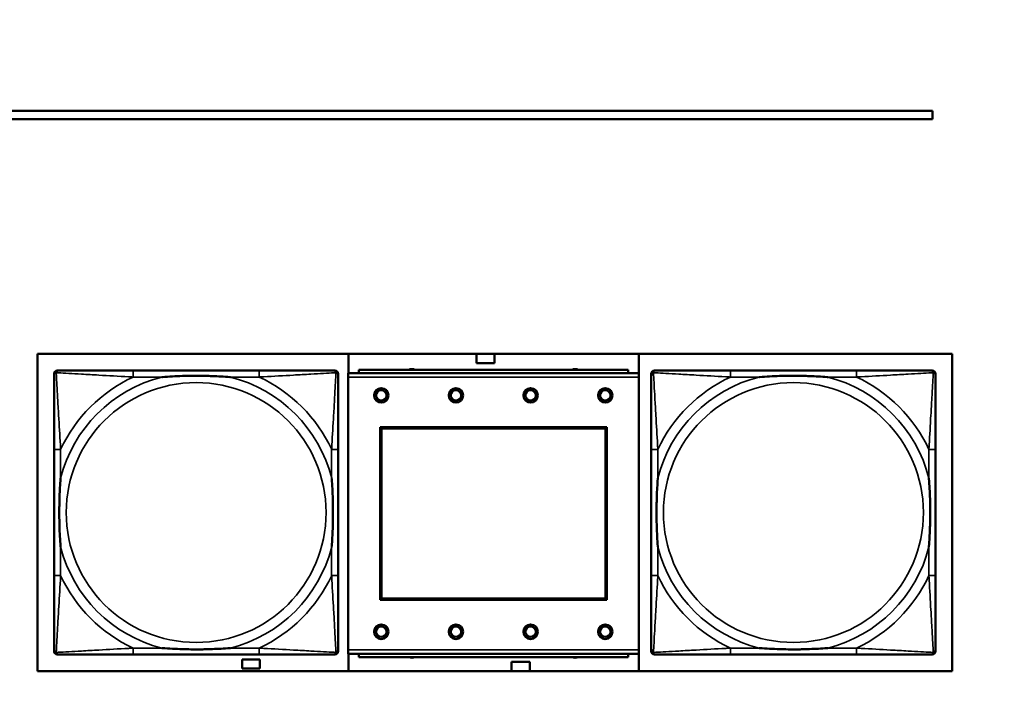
# Model space of a CAD drawing. Header units: inches. Extents: x 1.4 to 53.9, y 1.3 to 58.
# Tile 205 of 227: x 47.3 to 49.7, y 41.3 to 42.9. Entities that reach past the tile are written whole.
import ezdxf

# ---------------------------------------------------------------- set-up
doc = ezdxf.new("R2010")
doc.units = ezdxf.units.IN
doc.header["$MEASUREMENT"] = 0
for name, color, linetype, lineweight in [('Dimension (ANSI)', 7, 'Continuous', 25), ('Visible (ANSI)', 7, 'Continuous', 50), ('Visible Narrow (ANSI)', 7, 'Continuous', 35)]:
    doc.layers.add(name, color=color, linetype=linetype, lineweight=lineweight)
doc.styles.add('Note Text (ANSI)', font='tahoma.ttf')
doc.dimstyles.new('Default (ANSI)', dxfattribs={"dimtxt": 0.25, "dimasz": 0.098425, "dimexe": 0.125, "dimexo": 0.0625, "dimgap": 0.031496, "dimtad": 0, "dimtih": 1, "dimtoh": 1, "dimrnd": 1e-08, "dimzin": 4, "dimdsep": 46, "dimtxsty": 'Note Text (ANSI)', "dimcen": 0.09, "dimdle": 0.393701, "dimclrd": 256, "dimclre": 256, "dimclrt": 256, "dimadec": 0, "dimazin": 1, "dimtfac": 1, "dimtofl": 0, "dimtmove": 0, "dimatfit": 3, "dimfxl": 1, "dimtolj": 1, "dimtzin": 4, "dimlwd": -1, "dimlwe": -1, "dimarcsym": 0})

# ---------------------------------------------------------------- blocks, each defined once
blk = doc.blocks.new('*D9')
at = {"layer": 'Defpoints', "color": 0, "transparency": 16777216}
for p in [(50.6902, 53.5461), (46.2049, 35.2944), (52.9737, 35.2944)]:
    blk.add_point(p, dxfattribs=at)
at = {"layer": 'Dimension (ANSI)', "transparency": 16777216}
for p, q in [((50.7527, 53.5461), (53.0987, 53.5461)), ((52.9737, 53.4476), (52.9737, 45.8174)), ((52.9737, 35.3928), (52.9737, 45.4273)), ((46.2674, 35.2944), (53.0987, 35.2944))]:
    blk.add_line(p, q, dxfattribs=at)
for points in [[(52.9573, 53.4476), (52.9901, 53.4476), (52.9737, 53.5461)], [(52.9573, 35.3928), (52.9901, 35.3928), (52.9737, 35.2944)]]:
    blk.add_solid(points, dxfattribs=at)
at = {"layer": 'Dimension (ANSI)', "transparency": 16777216, "insert": (51.9663, 45.7859), "char_height": 0.25, "attachment_point": 1, "style": 'Note Text (ANSI)'}
blk.add_mtext('\\A1;18.25 [463.6]', dxfattribs=at)

msp = doc.modelspace()

# ---------------------------------------------------------------- linework, layer by layer
at = {"layer": 'Visible (ANSI)'}
for p, q in [((42.6617, 42.6485), (49.4822, 42.6485)), ((49.4822, 42.6485), (49.4822, 42.6285)), ((49.4822, 42.6285), (42.6617, 42.6285)), ((47.3244, 41.2975), (47.3244, 42.0625)), ((47.3244, 42.0625), (49.5295, 42.0625)), ((48.0747, 42.0162), (48.0747, 42.0625)), ((48.3827, 42.0407), (48.3827, 42.0625)), ((48.4267, 42.0625), (48.4267, 42.0407)), ((48.7747, 42.0625), (48.7747, 41.2975)), ((49.5295, 42.0625), (49.5295, 41.2975)), ((47.3723, 42.0225), (47.3763, 42.0225)), ((47.8589, 42.0225), (47.555, 42.0225)), ((48.0377, 42.0225), (48.0416, 42.0225)), ((48.7489, 42.0242), (48.0989, 42.0242)), ((48.0989, 42.0162), (48.0989, 42.0242)), ((48.4267, 42.0407), (48.3827, 42.0407)), ((48.7489, 42.0242), (48.7489, 42.0162)), ((48.8123, 42.0225), (48.8163, 42.0225)), ((49.2989, 42.0225), (48.995, 42.0225)), ((49.4777, 42.0225), (49.4816, 42.0225)), ((47.3644, 41.3454), (47.3644, 42.0146)), ((48.0495, 42.0146), (48.0495, 42.0107)), ((48.7744, 42.0162), (48.0734, 42.0162)), ((48.0734, 42.0062), (48.0734, 42.0162)), ((48.0734, 42.0062), (48.0734, 41.3492)), ((48.7744, 42.0162), (48.7744, 42.0062)), ((48.7744, 41.3492), (48.7744, 42.0062)), ((48.8044, 41.3454), (48.8044, 42.0146)), ((49.4895, 42.0146), (49.4895, 42.0107)), ((48.1504, 41.4692), (48.1504, 41.8862)), ((48.1504, 41.8862), (48.6974, 41.8862)), ((48.154, 41.8826), (48.6938, 41.8826)), ((48.154, 41.4728), (48.154, 41.8826)), ((48.6938, 41.8826), (48.6938, 41.4728)), ((48.6974, 41.8862), (48.6974, 41.4692)), ((47.3644, 41.832), (47.3644, 41.528)), ((48.0495, 41.528), (48.0495, 41.832)), ((48.8044, 41.832), (48.8044, 41.528)), ((49.4895, 41.528), (49.4895, 41.832)), ((48.6974, 41.4692), (48.1504, 41.4692)), ((48.6938, 41.4728), (48.154, 41.4728)), ((48.0416, 41.3375), (47.3723, 41.3375)), ((47.555, 41.3375), (47.8589, 41.3375)), ((48.0495, 41.3493), (48.0495, 41.3454)), ((48.0734, 41.3392), (48.0734, 41.3492)), ((48.0734, 41.3392), (48.7744, 41.3392)), ((48.0747, 41.2975), (48.0747, 41.3392)), ((48.0989, 41.3392), (48.0989, 41.3312)), ((48.7489, 41.3312), (48.0989, 41.3312)), ((48.7489, 41.3312), (48.7489, 41.3392)), ((48.7744, 41.3492), (48.7744, 41.3392)), ((49.4816, 41.3375), (48.8123, 41.3375)), ((48.995, 41.3375), (49.2989, 41.3375)), ((49.4895, 41.3493), (49.4895, 41.3454)), ((47.8182, 41.3037), (47.8182, 41.3257)), ((47.8182, 41.3257), (47.8602, 41.3257)), ((47.8602, 41.3257), (47.8602, 41.3037)), ((48.4677, 41.3197), (48.5117, 41.3197)), ((48.4677, 41.2975), (48.4677, 41.3197)), ((48.5117, 41.3197), (48.5117, 41.2975)), ((49.5295, 41.2975), (47.3244, 41.2975)), ((47.8602, 41.3037), (47.8182, 41.3037))]:
    msp.add_line(p, q, dxfattribs=at)
for centre, radius in [((48.1534, 41.9626), 0.0175), ((48.1534, 41.9626), 0.0125), ((48.3334, 41.9626), 0.0175), ((48.3334, 41.9626), 0.0125), ((48.5134, 41.9626), 0.0175), ((48.5134, 41.9626), 0.0125), ((48.6934, 41.9626), 0.0175), ((48.6934, 41.9626), 0.0125), ((48.1534, 41.3926), 0.0175), ((48.1534, 41.3926), 0.0125), ((48.3334, 41.3926), 0.0175), ((48.3334, 41.3926), 0.0125), ((48.5134, 41.3926), 0.0175), ((48.5134, 41.3926), 0.0125), ((48.6934, 41.3926), 0.0175), ((48.6934, 41.3926), 0.0125)]:
    msp.add_circle(centre, radius, dxfattribs=at)
for centre, radius, start, end in [((47.3723, 42.0146), 0.00787, 90, 180), ((47.3763, 42.0107), 0.0118, 90, 180), ((48.0377, 42.0107), 0.0118, 0, 90), ((48.0416, 42.0146), 0.00787, 0, 90), ((48.2272, 42.0086), 0.0175, 63.5005, 116.4995), ((48.6209, 42.0086), 0.0175, 63.5005, 116.4995), ((48.8123, 42.0146), 0.00787, 90, 180), ((48.8163, 42.0107), 0.0118, 90, 180), ((49.4777, 42.0107), 0.0118, 0, 90), ((49.4816, 42.0146), 0.00787, 0, 90), ((47.3763, 41.3493), 0.0118, 180, 270), ((47.3723, 41.3454), 0.00787, 180, 270), ((48.0377, 41.3493), 0.0118, 270, 360), ((48.0416, 41.3454), 0.00787, 270, 0), ((48.2272, 41.3472), 0.0175, 245.4758, 294.5242), ((48.6209, 41.3472), 0.0175, 245.4758, 294.5242), ((48.8163, 41.3493), 0.0118, 180, 270), ((48.8123, 41.3454), 0.00787, 180, 270), ((49.4777, 41.3493), 0.0118, 270, 360), ((49.4816, 41.3454), 0.00787, 270, 0)]:
    msp.add_arc(centre, radius, start, end, dxfattribs=at)
for points, knots in [([(47.555, 42.0225), (47.5514, 42.0225), (47.5478, 42.0225), (47.5442, 42.0225), (47.511, 42.0225), (47.4773, 42.0225), (47.4465, 42.0225), (47.4195, 42.0225), (47.394, 42.0225), (47.3805, 42.0225), (47.3789, 42.0225), (47.3775, 42.0225), (47.3763, 42.0225)], [0, 0, 0, 0, 0.0272471, 0.0272471, 0.0272471, 0.2790553, 0.2790553, 0.2790553, 0.4988354, 0.4988354, 0.4988354, 0.5252205, 0.5252205, 0.5252205, 0.5252205]), ([(48.0377, 42.0225), (48.0228, 42.0225), (47.9812, 42.0225), (47.9405, 42.0225), (47.914, 42.0225), (47.8861, 42.0225), (47.8589, 42.0225)], [-0.5252205, -0.5252205, -0.5252205, -0.5252205, -0.20743, -0.20743, -0.20743, 0, 0, 0, 0]), ([(48.995, 42.0225), (48.9914, 42.0225), (48.9878, 42.0225), (48.9842, 42.0225), (48.951, 42.0225), (48.9173, 42.0225), (48.8865, 42.0225), (48.8595, 42.0225), (48.834, 42.0225), (48.8205, 42.0225), (48.8189, 42.0225), (48.8175, 42.0225), (48.8163, 42.0225)], [0, 0, 0, 0, 0.0272471, 0.0272471, 0.0272471, 0.2790553, 0.2790553, 0.2790553, 0.4988354, 0.4988354, 0.4988354, 0.5252205, 0.5252205, 0.5252205, 0.5252205]), ([(49.4777, 42.0225), (49.4628, 42.0225), (49.4212, 42.0225), (49.3805, 42.0225), (49.354, 42.0225), (49.3261, 42.0225), (49.2989, 42.0225)], [-0.5252205, -0.5252205, -0.5252205, -0.5252205, -0.20743, -0.20743, -0.20743, 0, 0, 0, 0]), ([(47.3644, 42.0107), (47.3644, 41.9958), (47.3644, 41.9542), (47.3644, 41.9136), (47.3644, 41.8871), (47.3644, 41.8592), (47.3644, 41.832)], [-0.5252205, -0.5252205, -0.5252205, -0.5252205, -0.20743, -0.20743, -0.20743, 0, 0, 0, 0]), ([(47.6242, 42.0068), (47.6246, 42.0068), (47.6251, 42.0068), (47.6416, 42.0081), (47.6576, 42.0089), (47.6806, 42.0097), (47.6873, 42.0098), (47.6965, 42.0099), (47.6989, 42.0099), (47.703, 42.0099), (47.7046, 42.01), (47.7078, 42.01), (47.7093, 42.01), (47.7129, 42.0099), (47.7149, 42.0099), (47.7211, 42.0099), (47.7252, 42.0098), (47.7349, 42.0096), (47.7405, 42.0094), (47.7603, 42.0087), (47.7743, 42.0079), (47.7888, 42.0068), (47.7893, 42.0068), (47.7897, 42.0068)], [-0.416114, -0.416114, -0.416114, -0.416114, -0.4127691, -0.4127691, -0.2896446, -0.2896446, -0.2388934, -0.2388934, -0.2201881, -0.2201881, -0.2080204, -0.2080204, -0.196499, -0.196499, -0.1809939, -0.1809939, -0.149741, -0.149741, -0.1073162, -0.1073162, 0, 0, 0.0033356, 0.0033356, 0.0033356, 0.0033356]), ([(48.0495, 41.832), (48.0495, 41.8355), (48.0495, 41.8391), (48.0495, 41.8427), (48.0495, 41.8759), (48.0495, 41.9096), (48.0495, 41.9405), (48.0495, 41.9674), (48.0495, 41.993), (48.0495, 42.0064), (48.0495, 42.008), (48.0495, 42.0095), (48.0495, 42.0107)], [0, 0, 0, 0, 0.0272471, 0.0272471, 0.0272471, 0.2790553, 0.2790553, 0.2790553, 0.4988354, 0.4988354, 0.4988354, 0.5252205, 0.5252205, 0.5252205, 0.5252205]), ([(48.8044, 42.0107), (48.8044, 41.9958), (48.8044, 41.9542), (48.8044, 41.9136), (48.8044, 41.8871), (48.8044, 41.8592), (48.8044, 41.832)], [-0.5252205, -0.5252205, -0.5252205, -0.5252205, -0.20743, -0.20743, -0.20743, 0, 0, 0, 0]), ([(49.0642, 42.0068), (49.0646, 42.0068), (49.0651, 42.0068), (49.0816, 42.0081), (49.0976, 42.0089), (49.1206, 42.0097), (49.1273, 42.0098), (49.1365, 42.0099), (49.1389, 42.0099), (49.143, 42.0099), (49.1446, 42.01), (49.1478, 42.01), (49.1493, 42.01), (49.1529, 42.0099), (49.1549, 42.0099), (49.1611, 42.0099), (49.1652, 42.0098), (49.1749, 42.0096), (49.1805, 42.0094), (49.2003, 42.0087), (49.2143, 42.0079), (49.2288, 42.0068), (49.2293, 42.0068), (49.2297, 42.0068)], [-0.416114, -0.416114, -0.416114, -0.416114, -0.4127691, -0.4127691, -0.2896446, -0.2896446, -0.2388934, -0.2388934, -0.2201881, -0.2201881, -0.2080204, -0.2080204, -0.196499, -0.196499, -0.1809939, -0.1809939, -0.149741, -0.149741, -0.1073162, -0.1073162, 0, 0, 0.0033356, 0.0033356, 0.0033356, 0.0033356]), ([(49.4895, 41.832), (49.4895, 41.8355), (49.4895, 41.8391), (49.4895, 41.8427), (49.4895, 41.8759), (49.4895, 41.9096), (49.4895, 41.9405), (49.4895, 41.9674), (49.4895, 41.993), (49.4895, 42.0064), (49.4895, 42.008), (49.4895, 42.0095), (49.4895, 42.0107)], [0, 0, 0, 0, 0.0272471, 0.0272471, 0.0272471, 0.2790553, 0.2790553, 0.2790553, 0.4988354, 0.4988354, 0.4988354, 0.5252205, 0.5252205, 0.5252205, 0.5252205]), ([(47.3802, 41.5973), (47.3802, 41.5977), (47.3801, 41.5981), (47.3789, 41.6146), (47.378, 41.6307), (47.3773, 41.6537), (47.3772, 41.6604), (47.3771, 41.6695), (47.377, 41.672), (47.377, 41.6761), (47.377, 41.6777), (47.377, 41.6808), (47.377, 41.6823), (47.377, 41.6859), (47.377, 41.688), (47.3771, 41.6941), (47.3772, 41.6983), (47.3774, 41.708), (47.3775, 41.7136), (47.3782, 41.7334), (47.379, 41.7474), (47.3801, 41.7619), (47.3802, 41.7623), (47.3802, 41.7628)], [-0.416114, -0.416114, -0.416114, -0.416114, -0.4127691, -0.4127691, -0.2896446, -0.2896446, -0.2388934, -0.2388934, -0.2201881, -0.2201881, -0.2080204, -0.2080204, -0.196499, -0.196499, -0.1809939, -0.1809939, -0.149741, -0.149741, -0.1073162, -0.1073162, 0, 0, 0.0033356, 0.0033356, 0.0033356, 0.0033356]), ([(48.0337, 41.7628), (48.0338, 41.7623), (48.0338, 41.7619), (48.035, 41.7454), (48.0359, 41.7293), (48.0366, 41.7064), (48.0367, 41.6997), (48.0369, 41.6905), (48.0369, 41.688), (48.0369, 41.6839), (48.0369, 41.6823), (48.0369, 41.6792), (48.0369, 41.6777), (48.0369, 41.6741), (48.0369, 41.6721), (48.0368, 41.6659), (48.0368, 41.6618), (48.0366, 41.652), (48.0364, 41.6464), (48.0357, 41.6267), (48.0349, 41.6126), (48.0338, 41.5981), (48.0338, 41.5977), (48.0337, 41.5973)], [-0.416114, -0.416114, -0.416114, -0.416114, -0.4127691, -0.4127691, -0.2896446, -0.2896446, -0.2388934, -0.2388934, -0.2201881, -0.2201881, -0.2080204, -0.2080204, -0.196499, -0.196499, -0.1809939, -0.1809939, -0.149741, -0.149741, -0.1073162, -0.1073162, 0, 0, 0.0033356, 0.0033356, 0.0033356, 0.0033356]), ([(48.8202, 41.5973), (48.8202, 41.5977), (48.8201, 41.5981), (48.8189, 41.6146), (48.818, 41.6307), (48.8173, 41.6537), (48.8172, 41.6604), (48.8171, 41.6695), (48.817, 41.672), (48.817, 41.6761), (48.817, 41.6777), (48.817, 41.6808), (48.817, 41.6823), (48.817, 41.6859), (48.817, 41.688), (48.8171, 41.6941), (48.8172, 41.6983), (48.8174, 41.708), (48.8175, 41.7136), (48.8182, 41.7334), (48.819, 41.7474), (48.8201, 41.7619), (48.8202, 41.7623), (48.8202, 41.7628)], [-0.416114, -0.416114, -0.416114, -0.416114, -0.4127691, -0.4127691, -0.2896446, -0.2896446, -0.2388934, -0.2388934, -0.2201881, -0.2201881, -0.2080204, -0.2080204, -0.196499, -0.196499, -0.1809939, -0.1809939, -0.149741, -0.149741, -0.1073162, -0.1073162, 0, 0, 0.0033356, 0.0033356, 0.0033356, 0.0033356]), ([(49.4737, 41.7628), (49.4738, 41.7623), (49.4738, 41.7619), (49.475, 41.7454), (49.4759, 41.7293), (49.4766, 41.7064), (49.4767, 41.6997), (49.4769, 41.6905), (49.4769, 41.688), (49.4769, 41.6839), (49.4769, 41.6823), (49.4769, 41.6792), (49.4769, 41.6777), (49.4769, 41.6741), (49.4769, 41.6721), (49.4768, 41.6659), (49.4768, 41.6618), (49.4766, 41.652), (49.4764, 41.6464), (49.4757, 41.6267), (49.4749, 41.6126), (49.4738, 41.5981), (49.4738, 41.5977), (49.4737, 41.5973)], [-0.416114, -0.416114, -0.416114, -0.416114, -0.4127691, -0.4127691, -0.2896446, -0.2896446, -0.2388934, -0.2388934, -0.2201881, -0.2201881, -0.2080204, -0.2080204, -0.196499, -0.196499, -0.1809939, -0.1809939, -0.149741, -0.149741, -0.1073162, -0.1073162, 0, 0, 0.0033356, 0.0033356, 0.0033356, 0.0033356]), ([(47.3644, 41.528), (47.3644, 41.5008), (47.3644, 41.473), (47.3644, 41.4464), (47.3644, 41.4058), (47.3644, 41.3642), (47.3644, 41.3493)], [3.9382945, 3.9382945, 3.9382945, 3.9382945, 4.1457245, 4.1457245, 4.1457245, 4.463515, 4.463515, 4.463515, 4.463515]), ([(48.0495, 41.3493), (48.0495, 41.3642), (48.0495, 41.4058), (48.0495, 41.4464), (48.0495, 41.473), (48.0495, 41.5008), (48.0495, 41.528)], [-0.5252205, -0.5252205, -0.5252205, -0.5252205, -0.20743, -0.20743, -0.20743, 0, 0, 0, 0]), ([(48.8044, 41.528), (48.8044, 41.5008), (48.8044, 41.473), (48.8044, 41.4464), (48.8044, 41.4058), (48.8044, 41.3642), (48.8044, 41.3493)], [3.9382945, 3.9382945, 3.9382945, 3.9382945, 4.1457245, 4.1457245, 4.1457245, 4.463515, 4.463515, 4.463515, 4.463515]), ([(49.4895, 41.3493), (49.4895, 41.3642), (49.4895, 41.4058), (49.4895, 41.4464), (49.4895, 41.473), (49.4895, 41.5008), (49.4895, 41.528)], [-0.5252205, -0.5252205, -0.5252205, -0.5252205, -0.20743, -0.20743, -0.20743, 0, 0, 0, 0]), ([(47.3763, 41.3375), (47.3911, 41.3375), (47.4327, 41.3375), (47.4734, 41.3375), (47.4999, 41.3375), (47.5278, 41.3375), (47.555, 41.3375)], [-0.5252205, -0.5252205, -0.5252205, -0.5252205, -0.20743, -0.20743, -0.20743, 0, 0, 0, 0]), ([(47.7897, 41.3532), (47.7893, 41.3532), (47.7888, 41.3532), (47.7743, 41.3521), (47.7603, 41.3513), (47.7405, 41.3506), (47.7349, 41.3504), (47.7252, 41.3502), (47.7211, 41.3501), (47.7149, 41.3501), (47.7129, 41.3501), (47.7093, 41.3501), (47.7078, 41.3501), (47.7046, 41.3501), (47.703, 41.3501), (47.6989, 41.3501), (47.6965, 41.3501), (47.6873, 41.3502), (47.6806, 41.3504), (47.6576, 41.3511), (47.6416, 41.3519), (47.6251, 41.3532), (47.6246, 41.3532), (47.6242, 41.3532)], [-0.4149464, -0.4149464, -0.4149464, -0.4149464, -0.41162, -0.41162, -0.3046026, -0.3046026, -0.2622958, -0.2622958, -0.23113, -0.23113, -0.215668, -0.215668, -0.2041787, -0.2041787, -0.1920448, -0.1920448, -0.1733916, -0.1733916, -0.1227817, -0.1227817, 0, 0, 0.0033356, 0.0033356, 0.0033356, 0.0033356]), ([(47.8589, 41.3375), (47.8861, 41.3375), (47.914, 41.3375), (47.9405, 41.3375), (47.9812, 41.3375), (48.0228, 41.3375), (48.0377, 41.3375)], [3.9382945, 3.9382945, 3.9382945, 3.9382945, 4.1457245, 4.1457245, 4.1457245, 4.463515, 4.463515, 4.463515, 4.463515]), ([(48.8163, 41.3375), (48.8311, 41.3375), (48.8727, 41.3375), (48.9134, 41.3375), (48.9399, 41.3375), (48.9678, 41.3375), (48.995, 41.3375)], [-0.5252205, -0.5252205, -0.5252205, -0.5252205, -0.20743, -0.20743, -0.20743, 0, 0, 0, 0]), ([(49.2297, 41.3532), (49.2293, 41.3532), (49.2288, 41.3532), (49.2143, 41.3521), (49.2003, 41.3513), (49.1805, 41.3506), (49.1749, 41.3504), (49.1652, 41.3502), (49.1611, 41.3501), (49.1549, 41.3501), (49.1529, 41.3501), (49.1493, 41.3501), (49.1478, 41.3501), (49.1446, 41.3501), (49.143, 41.3501), (49.1389, 41.3501), (49.1365, 41.3501), (49.1273, 41.3502), (49.1206, 41.3504), (49.0976, 41.3511), (49.0816, 41.3519), (49.0651, 41.3532), (49.0646, 41.3532), (49.0642, 41.3532)], [-0.4149464, -0.4149464, -0.4149464, -0.4149464, -0.41162, -0.41162, -0.3046026, -0.3046026, -0.2622958, -0.2622958, -0.23113, -0.23113, -0.215668, -0.215668, -0.2041787, -0.2041787, -0.1920448, -0.1920448, -0.1733916, -0.1733916, -0.1227817, -0.1227817, 0, 0, 0.0033356, 0.0033356, 0.0033356, 0.0033356]), ([(49.2989, 41.3375), (49.3261, 41.3375), (49.354, 41.3375), (49.3805, 41.3375), (49.4212, 41.3375), (49.4628, 41.3375), (49.4777, 41.3375)], [3.9382945, 3.9382945, 3.9382945, 3.9382945, 4.1457245, 4.1457245, 4.1457245, 4.463515, 4.463515, 4.463515, 4.463515])]:
    msp.add_open_spline(points, degree=3, knots=knots, dxfattribs=at)
at = {"layer": 'Visible Narrow (ANSI)'}
for p, q in [((47.555, 42.0225), (47.555, 42.0068)), ((47.8589, 42.0225), (47.8589, 42.0068)), ((48.995, 42.0225), (48.995, 42.0068)), ((49.2989, 42.0225), (49.2989, 42.0068)), ((47.555, 42.0068), (47.6242, 42.0068)), ((47.7897, 42.0068), (47.8589, 42.0068)), ((48.0734, 42.0062), (48.7744, 42.0062)), ((48.995, 42.0068), (49.0642, 42.0068)), ((49.2297, 42.0068), (49.2989, 42.0068)), ((47.3802, 41.832), (47.3644, 41.832)), ((47.3802, 41.7628), (47.3802, 41.832)), ((48.0495, 41.832), (48.0337, 41.832)), ((48.0337, 41.832), (48.0337, 41.7628)), ((48.8202, 41.832), (48.8044, 41.832)), ((48.8202, 41.7628), (48.8202, 41.832)), ((49.4895, 41.832), (49.4737, 41.832)), ((49.4737, 41.832), (49.4737, 41.7628)), ((47.3802, 41.528), (47.3802, 41.5973)), ((48.0337, 41.5973), (48.0337, 41.528)), ((48.8202, 41.528), (48.8202, 41.5973)), ((49.4737, 41.5973), (49.4737, 41.528)), ((47.3802, 41.528), (47.3644, 41.528)), ((48.0495, 41.528), (48.0337, 41.528)), ((48.8202, 41.528), (48.8044, 41.528)), ((49.4895, 41.528), (49.4737, 41.528)), ((47.555, 41.3532), (47.555, 41.3375)), ((47.6242, 41.3532), (47.555, 41.3532)), ((47.8589, 41.3532), (47.7897, 41.3532)), ((47.8589, 41.3532), (47.8589, 41.3375)), ((48.7744, 41.3492), (48.0734, 41.3492)), ((48.995, 41.3532), (48.995, 41.3375)), ((49.0642, 41.3532), (48.995, 41.3532)), ((49.2989, 41.3532), (49.2297, 41.3532)), ((49.2989, 41.3532), (49.2989, 41.3375))]:
    msp.add_line(p, q, dxfattribs=at)
for centre in [(47.707, 41.68), (49.147, 41.68)]:
    msp.add_circle(centre, 0.3133, dxfattribs=at)
for centre, radius, start, end in [((47.707, 41.68), 0.3371, 104.2103, 165.7897), ((47.707, 41.68), 0.3604, 114.9407, 155.0593), ((47.707, 41.68), 0.3371, 14.2103, 75.7897), ((47.707, 41.68), 0.3604, 24.9407, 65.0593), ((49.147, 41.68), 0.3371, 104.2103, 165.7897), ((49.147, 41.68), 0.3604, 114.9407, 155.0593), ((49.147, 41.68), 0.3371, 14.2103, 75.7897), ((49.147, 41.68), 0.3604, 24.9407, 65.0593), ((47.707, 41.68), 0.3371, 194.2103, 255.7897), ((47.707, 41.68), 0.3371, 284.2103, 345.7897), ((49.147, 41.68), 0.3371, 194.2103, 255.7897), ((49.147, 41.68), 0.3371, 284.2103, 345.7897), ((47.707, 41.68), 0.3604, 204.9407, 245.0593), ((47.707, 41.68), 0.3604, 294.9407, 335.0593), ((49.147, 41.68), 0.3604, 204.9407, 245.0593), ((49.147, 41.68), 0.3604, 294.9407, 335.0593)]:
    msp.add_arc(centre, radius, start, end, dxfattribs=at)
for points, knots in [([(47.3697, 42.0172), (47.3699, 42.0178), (47.3701, 42.0184), (47.3706, 42.0194), (47.371, 42.0199), (47.3716, 42.0206), (47.3718, 42.0209), (47.3722, 42.0212), (47.3724, 42.0213), (47.3728, 42.0216), (47.373, 42.0217), (47.3737, 42.022), (47.3741, 42.0222), (47.3751, 42.0225), (47.3756, 42.0225), (47.3763, 42.0225)], [-0.00012419, -0.00012419, -0.00012419, -0.00012419, 0.00449537, 0.00449537, 0.00977487, 0.00977487, 0.01307456, 0.01307456, 0.0147244, 0.0147244, 0.01736415, 0.01736415, 0.02158775, 0.02158775, 0.02627331, 0.02627331, 0.02627331, 0.02627331]), ([(48.0377, 42.0225), (48.0383, 42.0225), (48.0388, 42.0225), (48.0398, 42.0222), (48.0402, 42.022), (48.0409, 42.0217), (48.0411, 42.0216), (48.0415, 42.0213), (48.0417, 42.0212), (48.0421, 42.0209), (48.0423, 42.0206), (48.0429, 42.0199), (48.0433, 42.0194), (48.0438, 42.0184), (48.044, 42.0178), (48.0442, 42.0172)], [-0.02627331, -0.02627331, -0.02627331, -0.02627331, -0.02158775, -0.02158775, -0.01736415, -0.01736415, -0.0147244, -0.0147244, -0.01307456, -0.01307456, -0.00977487, -0.00977487, -0.00449537, -0.00449537, 0.00012419, 0.00012419, 0.00012419, 0.00012419]), ([(48.8097, 42.0172), (48.8099, 42.0178), (48.8101, 42.0184), (48.8106, 42.0194), (48.811, 42.0199), (48.8116, 42.0206), (48.8118, 42.0209), (48.8122, 42.0212), (48.8124, 42.0213), (48.8128, 42.0216), (48.813, 42.0217), (48.8137, 42.022), (48.8141, 42.0222), (48.8151, 42.0225), (48.8156, 42.0225), (48.8163, 42.0225)], [-0.00012419, -0.00012419, -0.00012419, -0.00012419, 0.00449537, 0.00449537, 0.00977487, 0.00977487, 0.01307456, 0.01307456, 0.0147244, 0.0147244, 0.01736415, 0.01736415, 0.02158775, 0.02158775, 0.02627331, 0.02627331, 0.02627331, 0.02627331]), ([(49.4777, 42.0225), (49.4783, 42.0225), (49.4788, 42.0225), (49.4798, 42.0222), (49.4802, 42.022), (49.4809, 42.0217), (49.4811, 42.0216), (49.4815, 42.0213), (49.4817, 42.0212), (49.4821, 42.0209), (49.4823, 42.0206), (49.4829, 42.0199), (49.4833, 42.0194), (49.4838, 42.0184), (49.484, 42.0178), (49.4842, 42.0172)], [-0.02627331, -0.02627331, -0.02627331, -0.02627331, -0.02158775, -0.02158775, -0.01736415, -0.01736415, -0.0147244, -0.0147244, -0.01307456, -0.01307456, -0.00977487, -0.00977487, -0.00449537, -0.00449537, 0.00012419, 0.00012419, 0.00012419, 0.00012419]), ([(47.3644, 42.0107), (47.3644, 42.0113), (47.3645, 42.0119), (47.3648, 42.0129), (47.3649, 42.0133), (47.3652, 42.014), (47.3654, 42.0142), (47.3657, 42.0146), (47.3658, 42.0147), (47.3661, 42.0151), (47.3663, 42.0154), (47.3671, 42.016), (47.3676, 42.0163), (47.3686, 42.0169), (47.3691, 42.0171), (47.3697, 42.0172)], [-0.02627331, -0.02627331, -0.02627331, -0.02627331, -0.02158775, -0.02158775, -0.01736415, -0.01736415, -0.0147244, -0.0147244, -0.01307456, -0.01307456, -0.00977487, -0.00977487, -0.00449537, -0.00449537, 0.00012419, 0.00012419, 0.00012419, 0.00012419]), ([(47.3802, 41.832), (47.38, 41.8357), (47.3798, 41.8395), (47.3783, 41.8668), (47.3768, 41.891), (47.3746, 41.9289), (47.3738, 41.9429), (47.3718, 41.9782), (47.3707, 41.9983), (47.3699, 42.0137), (47.3698, 42.0155), (47.3697, 42.0172)], [0, 0, 0, 0, 0.0278591, 0.0278591, 0.201273, 0.201273, 0.3066357, 0.3066357, 0.475216, 0.475216, 0.5007189, 0.5007189, 0.5007189, 0.5007189]), ([(47.3697, 42.0172), (47.3714, 42.0172), (47.3733, 42.0171), (47.3887, 42.0162), (47.4088, 42.0152), (47.444, 42.0132), (47.4581, 42.0123), (47.4959, 42.0101), (47.5201, 42.0087), (47.5475, 42.0072), (47.5512, 42.007), (47.555, 42.0068)], [-0.5007189, -0.5007189, -0.5007189, -0.5007189, -0.475216, -0.475216, -0.3066357, -0.3066357, -0.201273, -0.201273, -0.0278591, -0.0278591, 0, 0, 0, 0]), ([(47.8589, 42.0068), (47.8627, 42.007), (47.8664, 42.0072), (47.8938, 42.0087), (47.918, 42.0101), (47.9558, 42.0123), (47.9699, 42.0132), (48.0051, 42.0152), (48.0252, 42.0162), (48.0407, 42.0171), (48.0425, 42.0172), (48.0442, 42.0172)], [0, 0, 0, 0, 0.0278591, 0.0278591, 0.201273, 0.201273, 0.3066357, 0.3066357, 0.475216, 0.475216, 0.5007189, 0.5007189, 0.5007189, 0.5007189]), ([(48.0442, 42.0172), (48.0441, 42.0155), (48.044, 42.0137), (48.0432, 41.9983), (48.0421, 41.9782), (48.0401, 41.9429), (48.0393, 41.9289), (48.0371, 41.891), (48.0357, 41.8668), (48.0341, 41.8395), (48.0339, 41.8357), (48.0337, 41.832)], [-0.5007189, -0.5007189, -0.5007189, -0.5007189, -0.475216, -0.475216, -0.3066357, -0.3066357, -0.201273, -0.201273, -0.0278591, -0.0278591, 0, 0, 0, 0]), ([(48.0442, 42.0172), (48.0448, 42.0171), (48.0453, 42.0169), (48.0464, 42.0163), (48.0469, 42.016), (48.0476, 42.0154), (48.0478, 42.0151), (48.0481, 42.0147), (48.0483, 42.0146), (48.0485, 42.0142), (48.0487, 42.014), (48.049, 42.0133), (48.0492, 42.0129), (48.0494, 42.0119), (48.0495, 42.0113), (48.0495, 42.0107)], [-0.00012419, -0.00012419, -0.00012419, -0.00012419, 0.00449537, 0.00449537, 0.00977487, 0.00977487, 0.01307456, 0.01307456, 0.0147244, 0.0147244, 0.01736415, 0.01736415, 0.02158775, 0.02158775, 0.02627331, 0.02627331, 0.02627331, 0.02627331]), ([(48.8044, 42.0107), (48.8044, 42.0113), (48.8045, 42.0119), (48.8048, 42.0129), (48.8049, 42.0133), (48.8052, 42.014), (48.8054, 42.0142), (48.8057, 42.0146), (48.8058, 42.0147), (48.8061, 42.0151), (48.8063, 42.0154), (48.8071, 42.016), (48.8076, 42.0163), (48.8086, 42.0169), (48.8091, 42.0171), (48.8097, 42.0172)], [-0.02627331, -0.02627331, -0.02627331, -0.02627331, -0.02158775, -0.02158775, -0.01736415, -0.01736415, -0.0147244, -0.0147244, -0.01307456, -0.01307456, -0.00977487, -0.00977487, -0.00449537, -0.00449537, 0.00012419, 0.00012419, 0.00012419, 0.00012419]), ([(48.8202, 41.832), (48.82, 41.8357), (48.8198, 41.8395), (48.8183, 41.8668), (48.8168, 41.891), (48.8146, 41.9289), (48.8138, 41.9429), (48.8118, 41.9782), (48.8107, 41.9983), (48.8099, 42.0137), (48.8098, 42.0155), (48.8097, 42.0172)], [0, 0, 0, 0, 0.0278591, 0.0278591, 0.201273, 0.201273, 0.3066357, 0.3066357, 0.475216, 0.475216, 0.5007189, 0.5007189, 0.5007189, 0.5007189]), ([(48.8097, 42.0172), (48.8114, 42.0172), (48.8133, 42.0171), (48.8287, 42.0162), (48.8488, 42.0152), (48.884, 42.0132), (48.8981, 42.0123), (48.9359, 42.0101), (48.9601, 42.0087), (48.9875, 42.0072), (48.9912, 42.007), (48.995, 42.0068)], [-0.5007189, -0.5007189, -0.5007189, -0.5007189, -0.475216, -0.475216, -0.3066357, -0.3066357, -0.201273, -0.201273, -0.0278591, -0.0278591, 0, 0, 0, 0]), ([(49.2989, 42.0068), (49.3027, 42.007), (49.3064, 42.0072), (49.3338, 42.0087), (49.358, 42.0101), (49.3958, 42.0123), (49.4099, 42.0132), (49.4451, 42.0152), (49.4652, 42.0162), (49.4807, 42.0171), (49.4825, 42.0172), (49.4842, 42.0172)], [0, 0, 0, 0, 0.0278591, 0.0278591, 0.201273, 0.201273, 0.3066357, 0.3066357, 0.475216, 0.475216, 0.5007189, 0.5007189, 0.5007189, 0.5007189]), ([(49.4842, 42.0172), (49.4841, 42.0155), (49.484, 42.0137), (49.4832, 41.9983), (49.4821, 41.9782), (49.4801, 41.9429), (49.4793, 41.9289), (49.4771, 41.891), (49.4757, 41.8668), (49.4741, 41.8395), (49.4739, 41.8357), (49.4737, 41.832)], [-0.5007189, -0.5007189, -0.5007189, -0.5007189, -0.475216, -0.475216, -0.3066357, -0.3066357, -0.201273, -0.201273, -0.0278591, -0.0278591, 0, 0, 0, 0]), ([(49.4842, 42.0172), (49.4848, 42.0171), (49.4853, 42.0169), (49.4864, 42.0163), (49.4869, 42.016), (49.4876, 42.0154), (49.4878, 42.0151), (49.4881, 42.0147), (49.4883, 42.0146), (49.4885, 42.0142), (49.4887, 42.014), (49.489, 42.0133), (49.4892, 42.0129), (49.4894, 42.0119), (49.4895, 42.0113), (49.4895, 42.0107)], [-0.00012419, -0.00012419, -0.00012419, -0.00012419, 0.00449537, 0.00449537, 0.00977487, 0.00977487, 0.01307456, 0.01307456, 0.0147244, 0.0147244, 0.01736415, 0.01736415, 0.02158775, 0.02158775, 0.02627331, 0.02627331, 0.02627331, 0.02627331]), ([(47.3697, 41.3428), (47.3698, 41.3445), (47.3699, 41.3463), (47.3707, 41.3617), (47.3718, 41.3819), (47.3738, 41.4171), (47.3746, 41.4311), (47.3768, 41.469), (47.3783, 41.4932), (47.3798, 41.5205), (47.38, 41.5243), (47.3802, 41.528)], [-4.4390134, -4.4390134, -4.4390134, -4.4390134, -4.4135105, -4.4135105, -4.2449302, -4.2449302, -4.1395675, -4.1395675, -3.9661536, -3.9661536, -3.9382945, -3.9382945, -3.9382945, -3.9382945]), ([(48.0337, 41.528), (48.0339, 41.5243), (48.0341, 41.5205), (48.0357, 41.4932), (48.0371, 41.469), (48.0393, 41.4311), (48.0401, 41.4171), (48.0421, 41.3819), (48.0432, 41.3617), (48.044, 41.3463), (48.0441, 41.3445), (48.0442, 41.3428)], [0, 0, 0, 0, 0.0278591, 0.0278591, 0.201273, 0.201273, 0.3066357, 0.3066357, 0.475216, 0.475216, 0.5007189, 0.5007189, 0.5007189, 0.5007189]), ([(48.8097, 41.3428), (48.8098, 41.3445), (48.8099, 41.3463), (48.8107, 41.3617), (48.8118, 41.3819), (48.8138, 41.4171), (48.8146, 41.4311), (48.8168, 41.469), (48.8183, 41.4932), (48.8198, 41.5205), (48.82, 41.5243), (48.8202, 41.528)], [-4.4390134, -4.4390134, -4.4390134, -4.4390134, -4.4135105, -4.4135105, -4.2449302, -4.2449302, -4.1395675, -4.1395675, -3.9661536, -3.9661536, -3.9382945, -3.9382945, -3.9382945, -3.9382945]), ([(49.4737, 41.528), (49.4739, 41.5243), (49.4741, 41.5205), (49.4757, 41.4932), (49.4771, 41.469), (49.4793, 41.4311), (49.4801, 41.4171), (49.4821, 41.3819), (49.4832, 41.3617), (49.484, 41.3463), (49.4841, 41.3445), (49.4842, 41.3428)], [0, 0, 0, 0, 0.0278591, 0.0278591, 0.201273, 0.201273, 0.3066357, 0.3066357, 0.475216, 0.475216, 0.5007189, 0.5007189, 0.5007189, 0.5007189]), ([(47.3697, 41.3428), (47.3691, 41.343), (47.3686, 41.3432), (47.3676, 41.3437), (47.3671, 41.344), (47.3663, 41.3446), (47.3661, 41.3449), (47.3658, 41.3453), (47.3657, 41.3454), (47.3654, 41.3458), (47.3652, 41.3461), (47.3649, 41.3467), (47.3648, 41.3471), (47.3645, 41.3481), (47.3644, 41.3487), (47.3644, 41.3493)], [-0.00012419, -0.00012419, -0.00012419, -0.00012419, 0.00449537, 0.00449537, 0.00977487, 0.00977487, 0.01307456, 0.01307456, 0.0147244, 0.0147244, 0.01736415, 0.01736415, 0.02158775, 0.02158775, 0.02627331, 0.02627331, 0.02627331, 0.02627331]), ([(47.555, 41.3532), (47.5512, 41.353), (47.5475, 41.3528), (47.5201, 41.3513), (47.4959, 41.3499), (47.4581, 41.3477), (47.444, 41.3469), (47.4088, 41.3449), (47.3887, 41.3438), (47.3733, 41.343), (47.3714, 41.3429), (47.3697, 41.3428)], [0, 0, 0, 0, 0.0278591, 0.0278591, 0.201273, 0.201273, 0.3066357, 0.3066357, 0.475216, 0.475216, 0.5007189, 0.5007189, 0.5007189, 0.5007189]), ([(47.3763, 41.3375), (47.3756, 41.3375), (47.3751, 41.3376), (47.3741, 41.3378), (47.3737, 41.338), (47.373, 41.3383), (47.3728, 41.3384), (47.3724, 41.3387), (47.3722, 41.3388), (47.3718, 41.3392), (47.3716, 41.3394), (47.371, 41.3401), (47.3706, 41.3406), (47.3701, 41.3417), (47.3699, 41.3422), (47.3697, 41.3428)], [-0.02627331, -0.02627331, -0.02627331, -0.02627331, -0.02158775, -0.02158775, -0.01736415, -0.01736415, -0.0147244, -0.0147244, -0.01307456, -0.01307456, -0.00977487, -0.00977487, -0.00449537, -0.00449537, 0.00012419, 0.00012419, 0.00012419, 0.00012419]), ([(48.0442, 41.3428), (48.0425, 41.3429), (48.0407, 41.343), (48.0252, 41.3438), (48.0051, 41.3449), (47.9699, 41.3469), (47.9558, 41.3477), (47.918, 41.3499), (47.8938, 41.3513), (47.8664, 41.3528), (47.8627, 41.353), (47.8589, 41.3532)], [-4.4390134, -4.4390134, -4.4390134, -4.4390134, -4.4135105, -4.4135105, -4.2449302, -4.2449302, -4.1395675, -4.1395675, -3.9661536, -3.9661536, -3.9382945, -3.9382945, -3.9382945, -3.9382945]), ([(48.0442, 41.3428), (48.044, 41.3422), (48.0438, 41.3417), (48.0433, 41.3406), (48.0429, 41.3401), (48.0423, 41.3394), (48.0421, 41.3392), (48.0417, 41.3388), (48.0415, 41.3387), (48.0411, 41.3384), (48.0409, 41.3383), (48.0402, 41.338), (48.0398, 41.3378), (48.0388, 41.3376), (48.0383, 41.3375), (48.0377, 41.3375)], [-0.00012419, -0.00012419, -0.00012419, -0.00012419, 0.00449537, 0.00449537, 0.00977487, 0.00977487, 0.01307456, 0.01307456, 0.0147244, 0.0147244, 0.01736415, 0.01736415, 0.02158775, 0.02158775, 0.02627331, 0.02627331, 0.02627331, 0.02627331]), ([(48.0495, 41.3493), (48.0495, 41.3487), (48.0494, 41.3481), (48.0492, 41.3471), (48.049, 41.3467), (48.0487, 41.3461), (48.0485, 41.3458), (48.0483, 41.3454), (48.0481, 41.3453), (48.0478, 41.3449), (48.0476, 41.3446), (48.0469, 41.344), (48.0464, 41.3437), (48.0453, 41.3432), (48.0448, 41.343), (48.0442, 41.3428)], [-0.02627331, -0.02627331, -0.02627331, -0.02627331, -0.02158775, -0.02158775, -0.01736415, -0.01736415, -0.0147244, -0.0147244, -0.01307456, -0.01307456, -0.00977487, -0.00977487, -0.00449537, -0.00449537, 0.00012419, 0.00012419, 0.00012419, 0.00012419]), ([(48.8097, 41.3428), (48.8091, 41.343), (48.8086, 41.3432), (48.8076, 41.3437), (48.8071, 41.344), (48.8063, 41.3446), (48.8061, 41.3449), (48.8058, 41.3453), (48.8057, 41.3454), (48.8054, 41.3458), (48.8052, 41.3461), (48.8049, 41.3467), (48.8048, 41.3471), (48.8045, 41.3481), (48.8044, 41.3487), (48.8044, 41.3493)], [-0.00012419, -0.00012419, -0.00012419, -0.00012419, 0.00449537, 0.00449537, 0.00977487, 0.00977487, 0.01307456, 0.01307456, 0.0147244, 0.0147244, 0.01736415, 0.01736415, 0.02158775, 0.02158775, 0.02627331, 0.02627331, 0.02627331, 0.02627331]), ([(48.995, 41.3532), (48.9912, 41.353), (48.9875, 41.3528), (48.9601, 41.3513), (48.9359, 41.3499), (48.8981, 41.3477), (48.884, 41.3469), (48.8488, 41.3449), (48.8287, 41.3438), (48.8133, 41.343), (48.8114, 41.3429), (48.8097, 41.3428)], [0, 0, 0, 0, 0.0278591, 0.0278591, 0.201273, 0.201273, 0.3066357, 0.3066357, 0.475216, 0.475216, 0.5007189, 0.5007189, 0.5007189, 0.5007189]), ([(48.8163, 41.3375), (48.8156, 41.3375), (48.8151, 41.3376), (48.8141, 41.3378), (48.8137, 41.338), (48.813, 41.3383), (48.8128, 41.3384), (48.8124, 41.3387), (48.8122, 41.3388), (48.8118, 41.3392), (48.8116, 41.3394), (48.811, 41.3401), (48.8106, 41.3406), (48.8101, 41.3417), (48.8099, 41.3422), (48.8097, 41.3428)], [-0.02627331, -0.02627331, -0.02627331, -0.02627331, -0.02158775, -0.02158775, -0.01736415, -0.01736415, -0.0147244, -0.0147244, -0.01307456, -0.01307456, -0.00977487, -0.00977487, -0.00449537, -0.00449537, 0.00012419, 0.00012419, 0.00012419, 0.00012419]), ([(49.4842, 41.3428), (49.4825, 41.3429), (49.4807, 41.343), (49.4652, 41.3438), (49.4451, 41.3449), (49.4099, 41.3469), (49.3958, 41.3477), (49.358, 41.3499), (49.3338, 41.3513), (49.3064, 41.3528), (49.3027, 41.353), (49.2989, 41.3532)], [-4.4390134, -4.4390134, -4.4390134, -4.4390134, -4.4135105, -4.4135105, -4.2449302, -4.2449302, -4.1395675, -4.1395675, -3.9661536, -3.9661536, -3.9382945, -3.9382945, -3.9382945, -3.9382945]), ([(49.4842, 41.3428), (49.484, 41.3422), (49.4838, 41.3417), (49.4833, 41.3406), (49.4829, 41.3401), (49.4823, 41.3394), (49.4821, 41.3392), (49.4817, 41.3388), (49.4815, 41.3387), (49.4811, 41.3384), (49.4809, 41.3383), (49.4802, 41.338), (49.4798, 41.3378), (49.4788, 41.3376), (49.4783, 41.3375), (49.4777, 41.3375)], [-0.00012419, -0.00012419, -0.00012419, -0.00012419, 0.00449537, 0.00449537, 0.00977487, 0.00977487, 0.01307456, 0.01307456, 0.0147244, 0.0147244, 0.01736415, 0.01736415, 0.02158775, 0.02158775, 0.02627331, 0.02627331, 0.02627331, 0.02627331]), ([(49.4895, 41.3493), (49.4895, 41.3487), (49.4894, 41.3481), (49.4892, 41.3471), (49.489, 41.3467), (49.4887, 41.3461), (49.4885, 41.3458), (49.4883, 41.3454), (49.4881, 41.3453), (49.4878, 41.3449), (49.4876, 41.3446), (49.4869, 41.344), (49.4864, 41.3437), (49.4853, 41.3432), (49.4848, 41.343), (49.4842, 41.3428)], [-0.02627331, -0.02627331, -0.02627331, -0.02627331, -0.02158775, -0.02158775, -0.01736415, -0.01736415, -0.0147244, -0.0147244, -0.01307456, -0.01307456, -0.00977487, -0.00977487, -0.00449537, -0.00449537, 0.00012419, 0.00012419, 0.00012419, 0.00012419])]:
    msp.add_open_spline(points, degree=3, knots=knots, dxfattribs=at)

# ---------------------------------------------------------------- dimensions: what is measured, and where the dimension line sits
at = {"layer": 'Dimension (ANSI)'}
dim = msp.add_linear_dim(base=(52.9737, 35.2944), p1=(50.6902, 53.5461), p2=(46.2049, 35.2944), angle=90, dimstyle='Default (ANSI)', override={"dimdec": 2, "dimtp": 0, "dimtm": 0, "dimtdec": 2, "dimatfit": 1}, dxfattribs=at)
dim.commit()
dim.dimension.update_dxf_attribs({"geometry": '*D9', "text_midpoint": (52.9737, 45.6223), "dimtype": 160})

doc.saveas('drawing.dxf')
